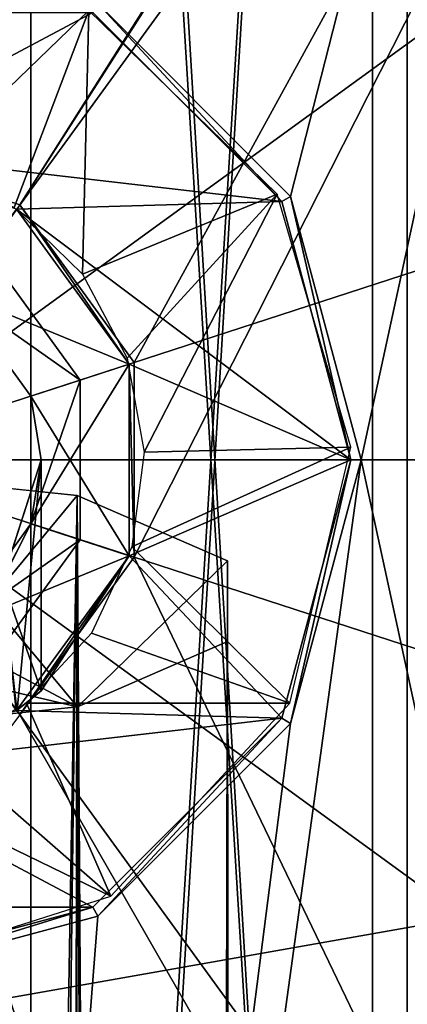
# Model space of a CAD drawing. Header units: millimetres. Extents: x -275 to 275, y -2132 to 836.
# Tile 65 of 83: x 1.79 to 5.55, y 556.1 to 565.63. Entities that reach past the tile are written whole.
import ezdxf

# ---------------------------------------------------------------- set-up
doc = ezdxf.new("R2010")
doc.units = ezdxf.units.MM
doc.header["$LTSCALE"] = 13.670324
for name, color, linetype in [('12', 7, 'CONTINUOUS'), ('2', 7, 'CONTINUOUS'), ('356', 7, 'CONTINUOUS'), ('359', 7, 'CONTINUOUS'), ('361', 7, 'CONTINUOUS'), ('362', 7, 'CONTINUOUS'), ('363', 7, 'CONTINUOUS'), ('364', 7, 'CONTINUOUS'), ('365', 7, 'CONTINUOUS'), ('366', 7, 'CONTINUOUS'), ('367', 7, 'CONTINUOUS'), ('370', 7, 'CONTINUOUS'), ('372', 7, 'CONTINUOUS'), ('373', 7, 'CONTINUOUS'), ('374', 7, 'CONTINUOUS'), ('375', 7, 'CONTINUOUS'), ('376', 7, 'CONTINUOUS'), ('377', 7, 'CONTINUOUS'), ('380', 7, 'CONTINUOUS'), ('381', 7, 'CONTINUOUS'), ('383', 7, 'CONTINUOUS'), ('406', 7, 'CONTINUOUS'), ('409', 7, 'CONTINUOUS'), ('558', 7, 'CONTINUOUS'), ('559', 7, 'CONTINUOUS'), ('562', 7, 'CONTINUOUS'), ('563', 7, 'CONTINUOUS'), ('577', 7, 'CONTINUOUS'), ('578', 7, 'CONTINUOUS')]:
    doc.layers.add(name, color=color, linetype=linetype)

msp = doc.modelspace()

# ---------------------------------------------------------------- linework, layer by layer
at = {"layer": '12', "linetype": 'CONTINUOUS'}
for points in [[(2.3511, 561.023, -1503.0701), (0, 561.2645, -1503.7949), (1.5, 560, -1500), (2.3511, 561.023, -1503.0701)], [(2.3512, 558.977, -1496.9299), (2.3511, 561.023, -1503.0701), (1.5, 560, -1500), (2.3512, 558.977, -1496.9299)], [(2.3512, 558.977, -1496.9299), (3.8042, 560.3908, -1501.1727), (2.3511, 561.023, -1503.0701), (2.3512, 558.977, -1496.9299)], [(2.3512, 558.977, -1496.9299), (3.8042, 559.6093, -1498.8273), (3.8042, 560.3908, -1501.1727), (2.3512, 558.977, -1496.9299)], [(1.0607, 559.6647, -1498.9938), (2.3512, 558.977, -1496.9299), (1.5, 560, -1500), (1.0607, 559.6647, -1498.9938)], [(0, 559.5258, -1498.5769), (2.3512, 558.977, -1496.9299), (1.0607, 559.6647, -1498.9938), (0, 559.5258, -1498.5769)], [(0, 558.7355, -1496.2051), (2.3512, 558.977, -1496.9299), (0, 559.5258, -1498.5769), (0, 558.7355, -1496.2051)]]:
    msp.add_3dface(points, dxfattribs=at)
at = {"layer": '2', "linetype": 'CONTINUOUS'}
for points in [[(0, 561.2645, -1503.7949), (2.3511, 561.023, -1503.0701), (0, 423.5096, -1547.9947), (0, 561.2645, -1503.7949)], [(0, 423.5096, -1547.9947), (2.3511, 561.023, -1503.0701), (0, 377.5612, -1561.9883), (0, 423.5096, -1547.9947)], [(0, 377.5612, -1561.9883), (2.3511, 561.023, -1503.0701), (2, 377.4069, -1561.475), (0, 377.5612, -1561.9883)], [(2, 377.4069, -1561.475), (2.3511, 561.023, -1503.0701), (3.4641, 376.9856, -1560.0729), (2, 377.4069, -1561.475)], [(2.3511, 561.023, -1503.0701), (3.8042, 560.3908, -1501.1727), (3.4641, 376.9856, -1560.0729), (2.3511, 561.023, -1503.0701)], [(3.4641, 376.9856, -1560.0729), (3.8042, 560.3908, -1501.1727), (4, 376.41, -1558.1575), (3.4641, 376.9856, -1560.0729)], [(3.8042, 560.3908, -1501.1727), (3.8042, 559.6093, -1498.8273), (4, 376.41, -1558.1575), (3.8042, 560.3908, -1501.1727)], [(3.8042, 559.6093, -1498.8273), (2.3512, 558.977, -1496.9299), (3.4641, 375.8344, -1556.2421), (3.8042, 559.6093, -1498.8273)], [(4, 376.41, -1558.1575), (3.8042, 559.6093, -1498.8273), (3.4641, 375.8344, -1556.2421), (4, 376.41, -1558.1575)], [(2.3512, 558.977, -1496.9299), (0, 558.7355, -1496.2051), (2, 375.413, -1554.8399), (2.3512, 558.977, -1496.9299)], [(3.4641, 375.8344, -1556.2421), (2.3512, 558.977, -1496.9299), (2, 375.413, -1554.8399), (3.4641, 375.8344, -1556.2421)], [(2, 375.413, -1554.8399), (0, 558.7355, -1496.2051), (0, 421.1517, -1540.3501), (2, 375.413, -1554.8399)]]:
    msp.add_3dface(points, dxfattribs=at)
at = {"layer": '356', "linetype": 'CONTINUOUS'}
for points in [[(-31.9495, 572.9966, -940.4776), (34, 561.3678, -940.4776), (-34, 561.3678, -940.4776), (-31.9495, 572.9966, -940.4776)], [(31.9495, 572.9965, -940.4776), (34, 561.3678, -940.4776), (-31.9495, 572.9966, -940.4776), (31.9495, 572.9965, -940.4776)], [(-34, 561.3678, -940.4776), (34, 561.3678, -940.4776), (31.9495, 549.739, -940.4776), (-34, 561.3678, -940.4776)], [(-31.9495, 549.739, -940.4776), (-34, 561.3678, -940.4776), (31.9495, 549.739, -940.4776), (-31.9495, 549.739, -940.4776)]]:
    msp.add_3dface(points, dxfattribs=at)
at = {"layer": '359', "linetype": 'CONTINUOUS'}
for points in [[(-31.2205, 561.3678, -940.0026), (31.2205, 561.3678, -940.0026), (29.3377, 572.0458, -940.0026), (-31.2205, 561.3678, -940.0026)], [(-31.2205, 561.3678, -940.0026), (29.3377, 572.0458, -940.0026), (-29.3378, 572.0457, -940.0026), (-31.2205, 561.3678, -940.0026)], [(31.2205, 561.3678, -940.0026), (-31.2205, 561.3678, -940.0026), (-29.3377, 550.6897, -940.0026), (31.2205, 561.3678, -940.0026)], [(31.2205, 561.3678, -940.0026), (-29.3377, 550.6897, -940.0026), (29.3378, 550.6899, -940.0026), (31.2205, 561.3678, -940.0026)]]:
    msp.add_3dface(points, dxfattribs=at)
at = {"layer": '361', "linetype": 'CONTINUOUS'}
for points in [[(4.4167, 563.9178, -957.7026), (2.5499, 565.7845, -957.7026), (12.6525, 596.1301, -957.7026), (4.4167, 563.9178, -957.7026)], [(5.1, 561.3678, -957.7026), (4.4167, 563.9178, -957.7026), (12.6525, 596.1301, -957.7026), (5.1, 561.3678, -957.7026)], [(12.6523, 526.6054, -957.7026), (5.1, 561.3678, -957.7026), (12.6525, 596.1301, -957.7026), (12.6523, 526.6054, -957.7026)], [(4.4167, 558.8177, -957.7026), (5.1, 561.3678, -957.7026), (0, 524.3745, -957.7026), (4.4167, 558.8177, -957.7026)], [(0, 524.3745, -957.7026), (5.1, 561.3678, -957.7026), (12.6523, 526.6054, -957.7026), (0, 524.3745, -957.7026)], [(2.55, 556.951, -957.7026), (4.4167, 558.8177, -957.7026), (0, 524.3745, -957.7026), (2.55, 556.951, -957.7026)], [(0, 556.2678, -957.7026), (2.55, 556.951, -957.7026), (0, 524.3745, -957.7026), (0, 556.2678, -957.7026)]]:
    msp.add_3dface(points, dxfattribs=at)
at = {"layer": '362', "linetype": 'CONTINUOUS'}
for points in [[(2.5499, 565.7845, -957.7026), (4.4167, 563.9178, -957.7026), (2.55, 565.7845, -957.2026), (2.5499, 565.7845, -957.7026)], [(2.55, 565.7845, -957.2026), (4.4167, 563.9178, -957.7026), (4.4167, 563.9178, -957.2026), (2.55, 565.7845, -957.2026)], [(4.4167, 563.9178, -957.7026), (5.1, 561.3678, -957.7026), (4.4167, 563.9178, -957.2026), (4.4167, 563.9178, -957.7026)], [(4.4167, 563.9178, -957.2026), (5.1, 561.3678, -957.7026), (5.1, 561.3678, -957.2026), (4.4167, 563.9178, -957.2026)]]:
    msp.add_3dface(points, dxfattribs=at)
at = {"layer": '363', "linetype": 'CONTINUOUS'}
for points in [[(5.1, 561.3678, -957.7026), (4.4167, 558.8177, -957.7026), (5.1, 561.3678, -957.2026), (5.1, 561.3678, -957.7026)], [(5.1, 561.3678, -957.2026), (4.4167, 558.8177, -957.7026), (4.4168, 558.8178, -957.2026), (5.1, 561.3678, -957.2026)], [(4.4167, 558.8177, -957.7026), (2.55, 556.951, -957.7026), (2.5501, 556.9511, -957.2026), (4.4167, 558.8177, -957.7026)], [(4.4168, 558.8178, -957.2026), (4.4167, 558.8177, -957.7026), (2.5501, 556.9511, -957.2026), (4.4168, 558.8178, -957.2026)], [(2.5501, 556.9511, -957.2026), (2.55, 556.951, -957.7026), (0, 556.2678, -957.2026), (2.5501, 556.9511, -957.2026)], [(2.55, 556.951, -957.7026), (0, 556.2678, -957.7026), (0, 556.2678, -957.2026), (2.55, 556.951, -957.7026)]]:
    msp.add_3dface(points, dxfattribs=at)
at = {"layer": '364', "linetype": 'CONTINUOUS'}
for points in [[(1.7634, 563.7948, -957.2026), (2.8532, 562.2948, -957.2026), (1.7927, 563.8353, -957.2026), (1.7634, 563.7948, -957.2026)], [(1.7927, 563.8353, -957.2026), (2.8532, 562.2948, -957.2026), (2.9007, 562.3103, -957.2026), (1.7927, 563.8353, -957.2026)], [(2.9007, 562.3103, -957.2026), (2.8532, 562.2948, -957.2026), (2.9007, 560.4253, -957.2026), (2.9007, 562.3103, -957.2026)], [(2.8532, 562.2948, -957.2026), (2.8532, 560.4407, -957.2026), (2.9007, 560.4253, -957.2026), (2.8532, 562.2948, -957.2026)], [(2.8532, 560.4407, -957.2026), (1.7634, 558.9407, -957.2026), (1.7927, 558.9003, -957.2026), (2.8532, 560.4407, -957.2026)], [(2.9007, 560.4253, -957.2026), (2.8532, 560.4407, -957.2026), (1.7927, 558.9003, -957.2026), (2.9007, 560.4253, -957.2026)]]:
    msp.add_3dface(points, dxfattribs=at)
at = {"layer": '365', "linetype": 'CONTINUOUS'}
for points in [[(4.3301, 563.8678, -961.2026), (2.4999, 565.6979, -961.2026), (2.5, 565.6979, -957.2026), (4.3301, 563.8678, -961.2026)], [(4.3301, 563.8678, -957.2026), (4.3301, 563.8678, -961.2026), (2.5, 565.6979, -957.2026), (4.3301, 563.8678, -957.2026)], [(5, 561.3678, -961.2026), (4.3301, 563.8678, -961.2026), (5, 561.3678, -957.2026), (5, 561.3678, -961.2026)], [(5, 561.3678, -957.2026), (4.3301, 563.8678, -961.2026), (4.3301, 563.8678, -957.2026), (5, 561.3678, -957.2026)]]:
    msp.add_3dface(points, dxfattribs=at)
at = {"layer": '366', "linetype": 'CONTINUOUS'}
for points in [[(4.3301, 558.8677, -961.2026), (5, 561.3678, -961.2026), (4.3302, 558.8678, -957.2026), (4.3301, 558.8677, -961.2026)], [(5, 561.3678, -961.2026), (5, 561.3678, -957.2026), (4.3302, 558.8678, -957.2026), (5, 561.3678, -961.2026)], [(2.4999, 557.0376, -961.2026), (4.3301, 558.8677, -961.2026), (2.5001, 557.0377, -957.2026), (2.4999, 557.0376, -961.2026)], [(2.5001, 557.0377, -957.2026), (4.3301, 558.8677, -961.2026), (4.3302, 558.8678, -957.2026), (2.5001, 557.0377, -957.2026)], [(0, 556.3678, -957.2026), (2.4999, 557.0376, -961.2026), (2.5001, 557.0377, -957.2026), (0, 556.3678, -957.2026)], [(0, 556.3678, -961.2026), (2.4999, 557.0376, -961.2026), (0, 556.3678, -957.2026), (0, 556.3678, -961.2026)]]:
    msp.add_3dface(points, dxfattribs=at)
at = {"layer": '367', "linetype": 'CONTINUOUS'}
for points in [[(-2.4999, 565.698, -961.2026), (2.4999, 565.6979, -961.2026), (0, 564.3678, -961.2026), (-2.4999, 565.698, -961.2026)], [(2.4999, 565.6979, -961.2026), (4.3301, 563.8678, -961.2026), (0, 564.3678, -961.2026), (2.4999, 565.6979, -961.2026)], [(0, 564.3678, -961.2026), (4.3301, 563.8678, -961.2026), (1.7634, 563.7948, -961.2026), (0, 564.3678, -961.2026)], [(4.3301, 563.8678, -961.2026), (5, 561.3678, -961.2026), (1.7634, 563.7948, -961.2026), (4.3301, 563.8678, -961.2026)], [(1.7634, 563.7948, -961.2026), (5, 561.3678, -961.2026), (2.8532, 562.2948, -961.2026), (1.7634, 563.7948, -961.2026)], [(2.8532, 562.2948, -961.2026), (5, 561.3678, -961.2026), (2.8532, 560.4407, -961.2026), (2.8532, 562.2948, -961.2026)], [(5, 561.3678, -961.2026), (4.3301, 558.8677, -961.2026), (2.8532, 560.4407, -961.2026), (5, 561.3678, -961.2026)], [(2.8532, 560.4407, -961.2026), (4.3301, 558.8677, -961.2026), (1.7634, 558.9407, -961.2026), (2.8532, 560.4407, -961.2026)], [(4.3301, 558.8677, -961.2026), (0, 558.3678, -961.2026), (1.7634, 558.9407, -961.2026), (4.3301, 558.8677, -961.2026)], [(4.3301, 558.8677, -961.2026), (2.4999, 557.0376, -961.2026), (0, 558.3678, -961.2026), (4.3301, 558.8677, -961.2026)], [(2.4999, 557.0376, -961.2026), (-2.4999, 557.0376, -961.2026), (0, 558.3678, -961.2026), (2.4999, 557.0376, -961.2026)], [(2.4999, 557.0376, -961.2026), (0, 556.3678, -961.2026), (-2.4999, 557.0376, -961.2026), (2.4999, 557.0376, -961.2026)]]:
    msp.add_3dface(points, dxfattribs=at)
at = {"layer": '370', "linetype": 'CONTINUOUS'}
for points in [[(2, 561.3678, -993.2026), (1.6265, 560.2039, -994.3664), (2, 559.1317, -993.2026), (2, 561.3678, -993.2026)], [(2, 559.1317, -993.2026), (1.6265, 560.2039, -994.3664), (1.7551, 558.9348, -994.1619), (2, 559.1317, -993.2026)]]:
    msp.add_3dface(points, dxfattribs=at)
at = {"layer": '372', "linetype": 'CONTINUOUS'}
for points in [[(2, 561.3678, -987.2026), (1.7695, 558.9452, -986.2702), (1.6277, 560.2056, -986.0404), (2, 561.3678, -987.2026)], [(2, 559.1317, -987.2026), (1.7695, 558.9452, -986.2702), (2, 561.3678, -987.2026), (2, 559.1317, -987.2026)]]:
    msp.add_3dface(points, dxfattribs=at)
at = {"layer": '373', "linetype": 'CONTINUOUS'}
for points in [[(2.8532, 562.2948, -957.2026), (1.7634, 563.7948, -957.2026), (2.8532, 562.2948, -954.2026), (2.8532, 562.2948, -957.2026)], [(2.8532, 562.2948, -954.2026), (1.7634, 563.7948, -957.2026), (1.7634, 563.7948, -954.2026), (2.8532, 562.2948, -954.2026)], [(1.7634, 563.7948, -961.2026), (2.8532, 562.2948, -961.2026), (1.7634, 563.7948, -1006.2026), (1.7634, 563.7948, -961.2026)], [(1.7634, 563.7948, -1006.2026), (2.8532, 562.2948, -961.2026), (2.8532, 562.2948, -1006.2026), (1.7634, 563.7948, -1006.2026)], [(2.8532, 560.4407, -957.2026), (2.8532, 562.2948, -957.2026), (2.8532, 560.4408, -954.2026), (2.8532, 560.4407, -957.2026)], [(2.8532, 560.4408, -954.2026), (2.8532, 562.2948, -957.2026), (2.8532, 562.2948, -954.2026), (2.8532, 560.4408, -954.2026)], [(2.8532, 562.2948, -961.2026), (2.8532, 560.4407, -961.2026), (2.8532, 562.2948, -1006.2026), (2.8532, 562.2948, -961.2026)], [(2.8532, 562.2948, -1006.2026), (2.8532, 560.4407, -961.2026), (2.8532, 560.4407, -1006.2026), (2.8532, 562.2948, -1006.2026)], [(1.7634, 558.9407, -954.2026), (2.8532, 560.4407, -957.2026), (2.8532, 560.4408, -954.2026), (1.7634, 558.9407, -954.2026)], [(1.7634, 558.9407, -957.2026), (2.8532, 560.4407, -957.2026), (1.7634, 558.9407, -954.2026), (1.7634, 558.9407, -957.2026)], [(2.8532, 560.4407, -961.2026), (1.7634, 558.9407, -961.2026), (2, 559.1317, -987.2026), (2.8532, 560.4407, -961.2026)], [(2.8532, 560.4407, -1006.2026), (2, 559.1317, -993.2026), (1.7634, 558.9407, -1006.2026), (2.8532, 560.4407, -1006.2026)], [(2.8532, 560.4407, -961.2026), (2, 559.1317, -987.2026), (2.8532, 560.4407, -1006.2026), (2.8532, 560.4407, -961.2026)], [(2, 559.1317, -987.2026), (2, 559.1317, -993.2026), (2.8532, 560.4407, -1006.2026), (2, 559.1317, -987.2026)], [(2, 559.1317, -993.2026), (1.7551, 558.9348, -994.1619), (1.7634, 558.9407, -1006.2026), (2, 559.1317, -993.2026)], [(1.7634, 558.9407, -961.2026), (1.7695, 558.9452, -986.2702), (2, 559.1317, -987.2026), (1.7634, 558.9407, -961.2026)]]:
    msp.add_3dface(points, dxfattribs=at)
at = {"layer": '374', "linetype": 'CONTINUOUS'}
for points in [[(2, 561.3678, -993.2026), (2, 559.1317, -993.2026), (2, 559.1317, -987.2026), (2, 561.3678, -993.2026)], [(2, 561.3678, -993.2026), (2, 559.1317, -987.2026), (2, 561.3678, -987.2026), (2, 561.3678, -993.2026)]]:
    msp.add_3dface(points, dxfattribs=at)
at = {"layer": '375', "linetype": 'CONTINUOUS'}
for points in [[(1.1756, 562.9858, -1006.2026), (1.9021, 561.9858, -1006.2026), (1.1756, 562.9858, -954.2026), (1.1756, 562.9858, -1006.2026)], [(1.1756, 562.9858, -954.2026), (1.9021, 561.9858, -1006.2026), (1.9021, 561.9858, -954.2026), (1.1756, 562.9858, -954.2026)], [(2, 561.3678, -993.2026), (2, 561.3678, -987.2026), (1.9021, 561.9858, -954.2026), (2, 561.3678, -993.2026)], [(1.9021, 560.7497, -1006.2026), (2, 561.3678, -993.2026), (1.9021, 561.9858, -1006.2026), (1.9021, 560.7497, -1006.2026)], [(1.9021, 561.9858, -1006.2026), (2, 561.3678, -993.2026), (1.9021, 561.9858, -954.2026), (1.9021, 561.9858, -1006.2026)], [(1.9021, 561.9858, -954.2026), (2, 561.3678, -987.2026), (1.9021, 560.7497, -954.2026), (1.9021, 561.9858, -954.2026)], [(1.6265, 560.2039, -994.3664), (2, 561.3678, -993.2026), (1.9021, 560.7497, -1006.2026), (1.6265, 560.2039, -994.3664)], [(2, 561.3678, -987.2026), (1.6277, 560.2056, -986.0404), (1.9021, 560.7497, -954.2026), (2, 561.3678, -987.2026)], [(1.1756, 559.7497, -1006.2026), (1.6265, 560.2039, -994.3664), (1.9021, 560.7497, -1006.2026), (1.1756, 559.7497, -1006.2026)], [(1.9021, 560.7497, -954.2026), (1.6277, 560.2056, -986.0404), (1.1756, 559.7497, -954.2026), (1.9021, 560.7497, -954.2026)]]:
    msp.add_3dface(points, dxfattribs=at)
at = {"layer": '376', "linetype": 'CONTINUOUS'}
for points in [[(1.7634, 563.7948, -1006.2026), (2.8532, 562.2948, -1006.2026), (1.1756, 562.9858, -1006.2026), (1.7634, 563.7948, -1006.2026)], [(2.8532, 562.2948, -1006.2026), (1.9021, 561.9858, -1006.2026), (1.1756, 562.9858, -1006.2026), (2.8532, 562.2948, -1006.2026)], [(2.8532, 562.2948, -1006.2026), (2.8532, 560.4407, -1006.2026), (1.9021, 561.9858, -1006.2026), (2.8532, 562.2948, -1006.2026)], [(2.8532, 560.4407, -1006.2026), (1.9021, 560.7497, -1006.2026), (1.9021, 561.9858, -1006.2026), (2.8532, 560.4407, -1006.2026)], [(2.8532, 560.4407, -1006.2026), (1.1756, 559.7497, -1006.2026), (1.9021, 560.7497, -1006.2026), (2.8532, 560.4407, -1006.2026)], [(2.8532, 560.4407, -1006.2026), (1.7634, 558.9407, -1006.2026), (1.1756, 559.7497, -1006.2026), (2.8532, 560.4407, -1006.2026)]]:
    msp.add_3dface(points, dxfattribs=at)
at = {"layer": '377', "linetype": 'CONTINUOUS'}
for points in [[(2.8532, 562.2948, -954.2026), (1.7634, 563.7948, -954.2026), (1.1756, 562.9858, -954.2026), (2.8532, 562.2948, -954.2026)], [(2.8532, 562.2948, -954.2026), (1.1756, 562.9858, -954.2026), (1.9021, 561.9858, -954.2026), (2.8532, 562.2948, -954.2026)], [(2.8532, 560.4408, -954.2026), (2.8532, 562.2948, -954.2026), (1.9021, 560.7497, -954.2026), (2.8532, 560.4408, -954.2026)], [(2.8532, 562.2948, -954.2026), (1.9021, 561.9858, -954.2026), (1.9021, 560.7497, -954.2026), (2.8532, 562.2948, -954.2026)], [(2.8532, 560.4408, -954.2026), (1.9021, 560.7497, -954.2026), (1.1756, 559.7497, -954.2026), (2.8532, 560.4408, -954.2026)], [(1.7634, 558.9407, -954.2026), (2.8532, 560.4408, -954.2026), (1.1756, 559.7497, -954.2026), (1.7634, 558.9407, -954.2026)]]:
    msp.add_3dface(points, dxfattribs=at)
at = {"layer": '380', "linetype": 'CONTINUOUS'}
for points in [[(15.5229, 585.3178, -955.2026), (14.6147, 584.0678, -955.2026), (1.7928, 563.8352, -955.2026), (15.5229, 585.3178, -955.2026)], [(2.9007, 562.3103, -955.2026), (15.5229, 585.3178, -955.2026), (1.7928, 563.8352, -955.2026), (2.9007, 562.3103, -955.2026)], [(13.1452, 539.1452, -955.2026), (15.5229, 585.3178, -955.2026), (2.9007, 560.4252, -955.2026), (13.1452, 539.1452, -955.2026)], [(2.9007, 560.4252, -955.2026), (15.5229, 585.3178, -955.2026), (2.9007, 562.3103, -955.2026), (2.9007, 560.4252, -955.2026)], [(14.6147, 584.0678, -955.2026), (13.1452, 583.5903, -955.2026), (0, 564.4178, -955.2026), (14.6147, 584.0678, -955.2026)], [(1.7928, 563.8352, -955.2026), (14.6147, 584.0678, -955.2026), (0, 564.4178, -955.2026), (1.7928, 563.8352, -955.2026)], [(13.1452, 583.5903, -955.2026), (-13.1452, 583.5903, -955.2026), (-1.7928, 563.8353, -955.2026), (13.1452, 583.5903, -955.2026)], [(0, 564.4178, -955.2026), (13.1452, 583.5903, -955.2026), (-1.7928, 563.8353, -955.2026), (0, 564.4178, -955.2026)], [(1.7928, 558.9003, -955.2026), (13.1452, 539.1452, -955.2026), (2.9007, 560.4252, -955.2026), (1.7928, 558.9003, -955.2026)], [(-13.1452, 539.1452, -955.2026), (13.1452, 539.1452, -955.2026), (1.7928, 558.9003, -955.2026), (-13.1452, 539.1452, -955.2026)]]:
    msp.add_3dface(points, dxfattribs=at)
at = {"layer": '381', "linetype": 'CONTINUOUS'}
for points in [[(1.7927, 563.8353, -957.2026), (1.7928, 563.8352, -955.2026), (0, 564.4178, -955.2026), (1.7927, 563.8353, -957.2026)], [(1.7927, 563.8353, -957.2026), (2.9007, 562.3103, -957.2026), (1.7928, 563.8352, -955.2026), (1.7927, 563.8353, -957.2026)], [(2.9007, 562.3103, -957.2026), (2.9007, 562.3103, -955.2026), (1.7928, 563.8352, -955.2026), (2.9007, 562.3103, -957.2026)], [(2.9007, 562.3103, -957.2026), (2.9007, 560.4253, -957.2026), (2.9007, 562.3103, -955.2026), (2.9007, 562.3103, -957.2026)], [(2.9007, 560.4253, -957.2026), (2.9007, 560.4252, -955.2026), (2.9007, 562.3103, -955.2026), (2.9007, 560.4253, -957.2026)], [(2.9007, 560.4253, -957.2026), (1.7927, 558.9003, -957.2026), (2.9007, 560.4252, -955.2026), (2.9007, 560.4253, -957.2026)], [(1.7927, 558.9003, -957.2026), (1.7928, 558.9003, -955.2026), (2.9007, 560.4252, -955.2026), (1.7927, 558.9003, -957.2026)]]:
    msp.add_3dface(points, dxfattribs=at)
at = {"layer": '383', "linetype": 'CONTINUOUS'}
for points in [[(4.3301, 563.8678, -957.2026), (2.5, 565.6979, -957.2026), (2.55, 565.7845, -957.2026), (4.3301, 563.8678, -957.2026)], [(4.3301, 563.8678, -957.2026), (2.55, 565.7845, -957.2026), (4.4167, 563.9178, -957.2026), (4.3301, 563.8678, -957.2026)], [(5, 561.3678, -957.2026), (4.3301, 563.8678, -957.2026), (4.4167, 563.9178, -957.2026), (5, 561.3678, -957.2026)], [(5, 561.3678, -957.2026), (4.4167, 563.9178, -957.2026), (5.1, 561.3678, -957.2026), (5, 561.3678, -957.2026)], [(4.3302, 558.8678, -957.2026), (5, 561.3678, -957.2026), (4.4168, 558.8178, -957.2026), (4.3302, 558.8678, -957.2026)], [(5, 561.3678, -957.2026), (5.1, 561.3678, -957.2026), (4.4168, 558.8178, -957.2026), (5, 561.3678, -957.2026)], [(2.5001, 557.0377, -957.2026), (4.3302, 558.8678, -957.2026), (2.5501, 556.9511, -957.2026), (2.5001, 557.0377, -957.2026)], [(4.3302, 558.8678, -957.2026), (4.4168, 558.8178, -957.2026), (2.5501, 556.9511, -957.2026), (4.3302, 558.8678, -957.2026)], [(0, 556.3678, -957.2026), (2.5001, 557.0377, -957.2026), (0, 556.2678, -957.2026), (0, 556.3678, -957.2026)], [(2.5001, 557.0377, -957.2026), (2.5501, 556.9511, -957.2026), (0, 556.2678, -957.2026), (2.5001, 557.0377, -957.2026)]]:
    msp.add_3dface(points, dxfattribs=at)
at = {"layer": '406', "linetype": 'CONTINUOUS'}
for points in [[(5.5469, 592.3098, -948.7026), (5.5471, 530.4258, -948.7026), (1.9021, 531.7497, -948.7026), (5.5469, 592.3098, -948.7026)], [(1.9021, 532.9858, -948.7026), (5.5469, 592.3098, -948.7026), (1.9021, 531.7497, -948.7026), (1.9021, 532.9858, -948.7026)], [(5.5469, 592.3098, -948.7026), (1.9021, 532.9858, -948.7026), (1.9021, 589.7497, -948.7026), (5.5469, 592.3098, -948.7026)], [(5.5469, 592.3098, -948.7026), (7.9022, 586.3608, -948.7026), (5.5471, 530.4258, -948.7026), (5.5469, 592.3098, -948.7026)], [(1.9021, 532.9858, -948.7026), (1.1756, 533.9858, -948.7026), (1.9021, 589.7497, -948.7026), (1.9021, 532.9858, -948.7026)], [(1.9021, 589.7497, -948.7026), (1.1756, 533.9858, -948.7026), (1.1756, 588.7497, -948.7026), (1.9021, 589.7497, -948.7026)]]:
    msp.add_3dface(points, dxfattribs=at)
at = {"layer": '409', "linetype": 'CONTINUOUS'}
for points in [[(5.5469, 530.4257, -947.2026), (5.5471, 592.3098, -947.2026), (1.9021, 590.9858, -947.2026), (5.5469, 530.4257, -947.2026)], [(5.5469, 530.4257, -947.2026), (7.9022, 536.3747, -947.2026), (5.5471, 592.3098, -947.2026), (5.5469, 530.4257, -947.2026)], [(1.9021, 589.7497, -947.2026), (5.5469, 530.4257, -947.2026), (1.9021, 590.9858, -947.2026), (1.9021, 589.7497, -947.2026)], [(1.1756, 588.7497, -947.2026), (1.9021, 532.9858, -947.2026), (1.9021, 589.7497, -947.2026), (1.1756, 588.7497, -947.2026)], [(1.9021, 532.9858, -947.2026), (5.5469, 530.4257, -947.2026), (1.9021, 589.7497, -947.2026), (1.9021, 532.9858, -947.2026)], [(1.1756, 533.9858, -947.2026), (1.9021, 532.9858, -947.2026), (1.1756, 588.7497, -947.2026), (1.1756, 533.9858, -947.2026)]]:
    msp.add_3dface(points, dxfattribs=at)
at = {"layer": '558', "linetype": 'CONTINUOUS'}
for points in [[(0, 566.3678, -955.2026), (0.9128, 564.2255, -954.2026), (2.464, 565.7185, -955.2026), (0, 566.3678, -955.2026)], [(0.9128, 564.2255, -954.2026), (1.7392, 563.8122, -954.2026), (2.464, 565.7185, -955.2026), (0.9128, 564.2255, -954.2026)], [(1.7392, 563.8122, -954.2026), (2.4005, 563.1671, -954.2026), (2.464, 565.7185, -955.2026), (1.7392, 563.8122, -954.2026)], [(2.464, 565.7185, -955.2026), (2.4005, 563.1671, -954.2026), (4.2881, 563.9392, -955.2026), (2.464, 565.7185, -955.2026)], [(2.4005, 563.1671, -954.2026), (2.8342, 562.3513, -954.2026), (4.2881, 563.9392, -955.2026), (2.4005, 563.1671, -954.2026)], [(2.8342, 562.3513, -954.2026), (2.9991, 561.4423, -954.2026), (4.2881, 563.9392, -955.2026), (2.8342, 562.3513, -954.2026)], [(4.2881, 563.9392, -955.2026), (2.9991, 561.4423, -954.2026), (4.9985, 561.492, -955.2026), (4.2881, 563.9392, -955.2026)], [(4.9985, 561.492, -955.2026), (2.8795, 560.5261, -954.2026), (4.4106, 559.0125, -955.2026), (4.9985, 561.492, -955.2026)], [(2.9991, 561.4423, -954.2026), (2.8795, 560.5261, -954.2026), (4.9985, 561.492, -955.2026), (2.9991, 561.4423, -954.2026)], [(2.8795, 560.5261, -954.2026), (2.4869, 559.6899, -954.2026), (4.4106, 559.0125, -955.2026), (2.8795, 560.5261, -954.2026)], [(2.4869, 559.6899, -954.2026), (1.8583, 559.0127, -954.2026), (4.4106, 559.0125, -955.2026), (2.4869, 559.6899, -954.2026)], [(1.8583, 559.0127, -954.2026), (1.0536, 558.5589, -954.2026), (2.677, 557.1448, -955.2026), (1.8583, 559.0127, -954.2026)], [(4.4106, 559.0125, -955.2026), (1.8583, 559.0127, -954.2026), (2.677, 557.1448, -955.2026), (4.4106, 559.0125, -955.2026)], [(1.0536, 558.5589, -954.2026), (0.149, 558.3715, -954.2026), (2.677, 557.1448, -955.2026), (1.0536, 558.5589, -954.2026)], [(2.677, 557.1448, -955.2026), (0.149, 558.3715, -954.2026), (0.2483, 556.3739, -955.2026), (2.677, 557.1448, -955.2026)]]:
    msp.add_3dface(points, dxfattribs=at)
at = {"layer": '559', "linetype": 'CONTINUOUS'}
for points in [[(5.2093, 531.8235, -939.5026), (-5.2093, 531.8235, -939.5026), (5.2093, 590.912, -939.5026), (5.2093, 531.8235, -939.5026)], [(5.2093, 590.912, -939.5026), (-5.2093, 531.8235, -939.5026), (-5.2093, 590.912, -939.5026), (5.2093, 590.912, -939.5026)], [(14.9999, 587.3486, -939.5026), (5.2093, 531.8235, -939.5026), (5.2093, 590.912, -939.5026), (14.9999, 587.3486, -939.5026)], [(14.9999, 535.3869, -939.5026), (5.2093, 531.8235, -939.5026), (14.9999, 587.3486, -939.5026), (14.9999, 535.3869, -939.5026)]]:
    msp.add_3dface(points, dxfattribs=at)
at = {"layer": '562', "linetype": 'CONTINUOUS'}
for points in [[(0, 569.9107, -923.6062), (0, 561.3678, -922.4026), (2.6399, 569.4926, -923.6062), (0, 569.9107, -923.6062)], [(2.6399, 569.4926, -923.6062), (0, 561.3678, -922.4026), (5.0214, 568.2792, -923.6062), (2.6399, 569.4926, -923.6062)], [(5.0214, 568.2792, -923.6062), (0, 561.3678, -922.4026), (6.9114, 566.3892, -923.6062), (5.0214, 568.2792, -923.6062)], [(6.9114, 566.3892, -923.6062), (0, 561.3678, -922.4026), (8.1248, 564.0077, -923.6062), (6.9114, 566.3892, -923.6062)], [(8.1248, 564.0077, -923.6062), (0, 561.3678, -922.4026), (8.4394, 561.3678, -923.5778), (8.1248, 564.0077, -923.6062)]]:
    msp.add_3dface(points, dxfattribs=at)
at = {"layer": '563', "linetype": 'CONTINUOUS'}
for points in [[(8.4394, 561.3678, -923.5778), (0, 561.3678, -922.4026), (8.1248, 558.7278, -923.6062), (8.4394, 561.3678, -923.5778)], [(8.1248, 558.7278, -923.6062), (0, 561.3678, -922.4026), (6.9114, 556.3463, -923.6062), (8.1248, 558.7278, -923.6062)], [(6.9114, 556.3463, -923.6062), (0, 561.3678, -922.4026), (5.0214, 554.4564, -923.6062), (6.9114, 556.3463, -923.6062)], [(5.0214, 554.4564, -923.6062), (0, 561.3678, -922.4026), (2.6399, 553.2429, -923.6062), (5.0214, 554.4564, -923.6062)], [(2.6399, 553.2429, -923.6062), (0, 561.3678, -922.4026), (0, 552.8248, -923.6062), (2.6399, 553.2429, -923.6062)], [(6.9114, 556.3463, -923.6062), (5.0214, 554.4564, -923.6062), (13.5971, 551.4889, -926.962), (6.9114, 556.3463, -923.6062)]]:
    msp.add_3dface(points, dxfattribs=at)
at = {"layer": '577', "linetype": 'CONTINUOUS'}
for points in [[(2.3776, 562.1404, -1006.2026), (1.4694, 563.3904, -1006.2026), (1.4695, 563.3903, -995.2026), (2.3776, 562.1404, -1006.2026)], [(2.3777, 562.1403, -995.2026), (2.3776, 562.1404, -1006.2026), (1.4695, 563.3903, -995.2026), (2.3777, 562.1403, -995.2026)], [(2.3777, 560.5953, -1006.2026), (2.3776, 562.1404, -1006.2026), (2.3777, 560.5953, -995.2026), (2.3777, 560.5953, -1006.2026)], [(2.3777, 560.5953, -995.2026), (2.3776, 562.1404, -1006.2026), (2.3777, 562.1403, -995.2026), (2.3777, 560.5953, -995.2026)], [(1.4695, 559.3452, -1006.2026), (2.3777, 560.5953, -1006.2026), (1.4695, 559.3452, -995.2026), (1.4695, 559.3452, -1006.2026)], [(1.4695, 559.3452, -995.2026), (2.3777, 560.5953, -1006.2026), (2.3777, 560.5953, -995.2026), (1.4695, 559.3452, -995.2026)]]:
    msp.add_3dface(points, dxfattribs=at)
at = {"layer": '578', "linetype": 'CONTINUOUS'}
for points in [[(2.3777, 562.1403, -995.2026), (1.4695, 563.3903, -995.2026), (1.1756, 562.9858, -995.2026), (2.3777, 562.1403, -995.2026)], [(1.9021, 561.9858, -995.2026), (2.3777, 562.1403, -995.2026), (1.1756, 562.9858, -995.2026), (1.9021, 561.9858, -995.2026)], [(2.3777, 560.5953, -995.2026), (2.3777, 562.1403, -995.2026), (1.9021, 560.7497, -995.2026), (2.3777, 560.5953, -995.2026)], [(1.9021, 560.7497, -995.2026), (2.3777, 562.1403, -995.2026), (1.9021, 561.9858, -995.2026), (1.9021, 560.7497, -995.2026)], [(1.1756, 559.7497, -995.2026), (2.3777, 560.5953, -995.2026), (1.9021, 560.7497, -995.2026), (1.1756, 559.7497, -995.2026)], [(1.4695, 559.3452, -995.2026), (2.3777, 560.5953, -995.2026), (1.1756, 559.7497, -995.2026), (1.4695, 559.3452, -995.2026)]]:
    msp.add_3dface(points, dxfattribs=at)

doc.saveas('drawing.dxf')
